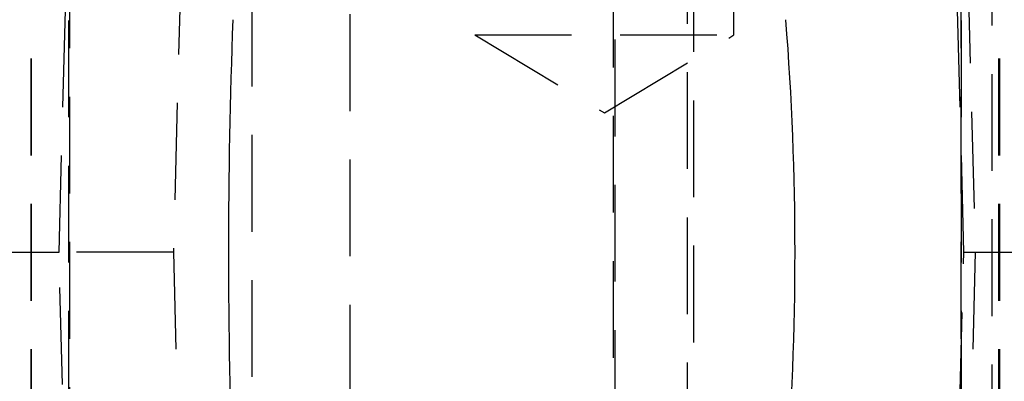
# Model space of a CAD drawing. Extents: x 59 to 746, y 13 to 589.
# Tile 9 of 46: x 222 to 248, y 147 to 156. Entities that reach past the tile are written whole.
import ezdxf

# ---------------------------------------------------------------- set-up
doc = ezdxf.new("R2010")
doc.units = 0
doc.header["$LTSCALE"] = 2
doc.linetypes.add('HIDDEN', pattern=[1.905, 1.27, -0.635])
doc.layers.get('0').update_dxf_attribs({"linetype": 'CONTINUOUS'})

msp = doc.modelspace()

# ---------------------------------------------------------------- linework, layer by layer
at = {"color": 7, "linetype": 'HIDDEN'}
for p, q in [((237.350007, 182.247993), (237.350007, 117.747997)), ((239.245852, 173.772995), (239.245852, 129.272994)), ((247.245853, 129.272994), (247.245853, 173.772995)), ((233.673629, 170.697995), (233.673629, 155.697995)), ((240.473629, 155.697995), (240.473629, 170.697995)), ((222.024665, 162.697995), (222.024665, 137.297995)), ((222.041332, 137.297995), (222.041332, 162.697995)), ((247.424667, 137.297995), (247.424667, 162.697995)), ((247.441334, 162.697995), (247.441334, 137.297995)), ((223.024526, 138.297995), (223.024526, 161.697994)), ((223.041476, 161.697994), (223.041476, 138.297995)), ((226.06643, 161.53293), (225.764358, 149.997995)), ((230.404464, 138.46306), (230.404464, 161.53293)), ((239.41267, 161.602079), (239.41267, 138.39391)), ((246.50892, 149.997995), (246.193783, 161.729895)), ((246.424523, 161.697994), (246.424523, 138.297995)), ((246.441473, 138.297995), (246.441473, 161.697994)), ((246.503228, 161.303035), (246.806898, 149.997995)), ((222.763133, 149.997995), (223.053408, 161.082262)), ((237.30001, 161.197994), (237.30001, 138.797995)), ((227.825009, 160.697995), (227.825009, 139.297994)), ((233.673629, 155.697995), (240.473629, 155.697995)), ((233.673629, 155.697995), (237.073627, 153.655069)), ((237.073627, 153.655069), (240.473629, 155.697995)), ((221.418911, 149.997995), (222.763133, 149.997995)), ((225.764358, 149.997995), (222.763133, 149.997995)), ((223.053408, 138.913728), (222.763133, 149.997995)), ((225.764358, 149.997995), (226.06643, 138.46306)), ((246.193783, 138.266095), (246.50892, 149.997995)), ((246.806898, 149.997995), (246.503228, 138.692955)), ((246.50892, 149.997995), (246.806898, 149.997995)), ((246.806898, 149.997995), (247.89456, 149.997995))]:
    msp.add_line(p, q, dxfattribs=at)
at = {"color": 7, "linetype": 'CONTINUOUS'}
for centre, radius, start, end in [((392.595953, 149.997995), 165.385724, 177.88594053, 182.11405947), ((164.414129, 149.997995), 77.661967, 355.49436519, 4.50563481)]:
    msp.add_arc(centre, radius, start, end, dxfattribs=at)

doc.saveas('drawing.dxf')
